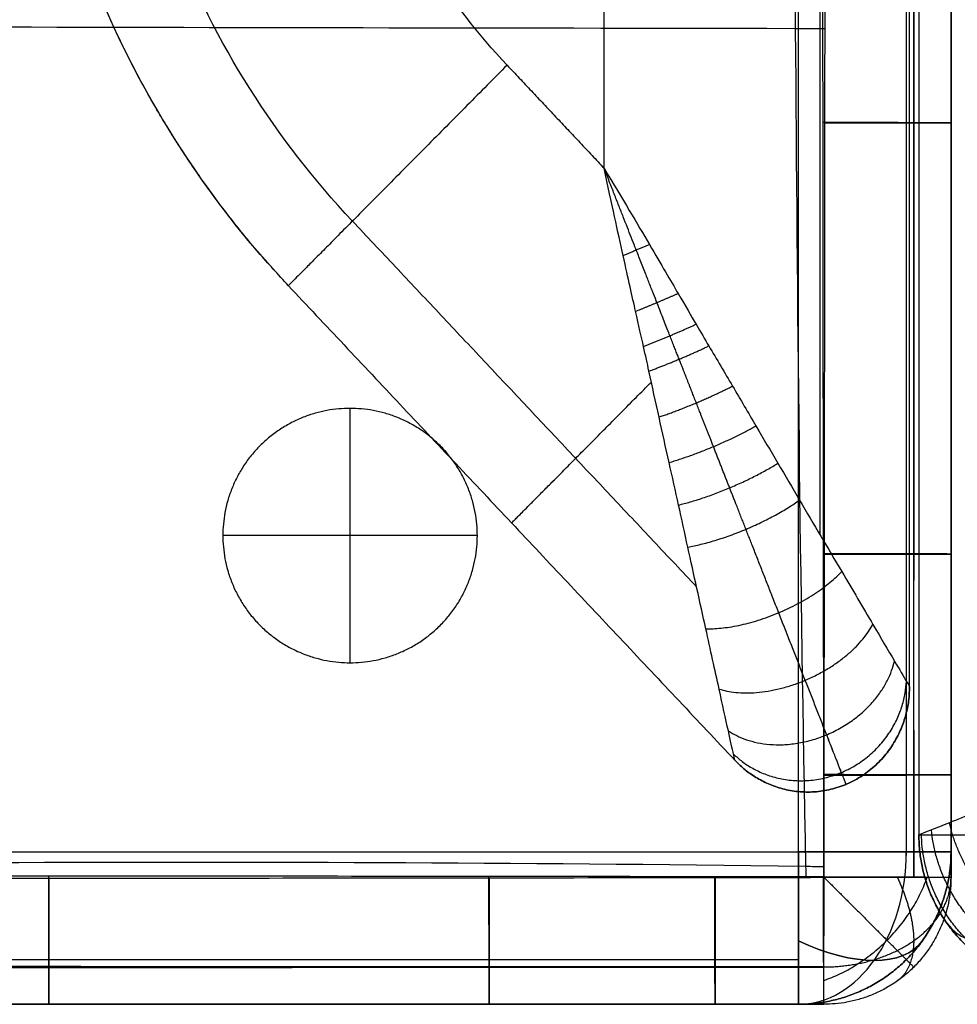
# Model space of a CAD drawing. Header units: millimetres. Extents: x 1391 to 4391, y -7600 to -6096.
# Tile 24 of 39: x 4094 to 4278, y -7600 to -7406. Entities that reach past the tile are written whole.
import ezdxf

# ---------------------------------------------------------------- set-up
doc = ezdxf.new("R2010")
doc.units = ezdxf.units.MM
doc.layers.add('COMPO2', color=9, linetype='Continuous', true_color=0x808080)

msp = doc.modelspace()

# ---------------------------------------------------------------- linework, layer by layer
at = {"layer": 'COMPO2'}
for p, q in [((4247.02, -7569.52, -544.46), (4247.02, -6249.52, -544.46)), ((4247.02, -7569.52, -722.56), (4247.02, -6249.52, -722.56)), ((4208.86, -7435.19, -20), (4208.86, -6897.98, -20)), ((4208.86, -7435.19, -320), (4208.86, -6897.98, -320)), ((4277.02, -7426.24, -378.32), (4277.02, -7426.24, -513.39)), ((4158.94, -7532.38, -722.54), (4158.94, -7482.38, -722.54)), ((4158.94, -7532.38, -767.54), (4158.94, -7482.38, -767.54)), ((4183.94, -7507.38, -722.54), (4133.94, -7507.38, -722.54)), ((4183.94, -7507.38, -767.54), (4133.94, -7507.38, -767.54)), ((4277.02, -7511.01, -378.43), (4277.02, -7511.01, -513.51)), ((4277.02, -7554.42, -378.5), (4277.02, -7554.42, -513.58)), ((3601.02, -7569.52, -544.46), (4247.02, -7569.52, -544.46)), ((3601.02, -7569.52, -722.56), (4247.02, -7569.52, -722.56)), ((4277.02, -7574.52, -378.54), (4277.02, -7574.52, -513.62)), ((4099.74, -7599.52, -378.33), (4099.74, -7599.52, -513.41)), ((4186.26, -7599.52, -378.43), (4186.26, -7599.52, -513.51)), ((4208.29, -7599.52, -378.46), (4208.29, -7599.52, -513.54)), ((4230.66, -7599.52, -378.5), (4230.66, -7599.52, -513.58))]:
    msp.add_line(p, q, dxfattribs=at)
at = {"layer": 'COMPO2', "extrusion": (0, -1, 0)}
for centre, start, end in [((4247.02, -574.46, 7569.52), 0, 90), ((4247.02, -692.56, 7569.52), 270, 0)]:
    msp.add_arc(centre, 30, start, end, dxfattribs=at)
at = {"layer": 'COMPO2', "extrusion": (-0.707107, 0, 0.707107)}
msp.add_arc((7569.52, 2596.9, -3409.3), 30, 0, 90, dxfattribs=at)
at = {"layer": 'COMPO2', "extrusion": (0.707107, 0, 0.707107)}
msp.add_arc((-7569.52, -3492.81, 2513.38), 30, 180, 270, dxfattribs=at)
at = {"layer": 'COMPO2', "extrusion": (0.503912, -0.701531, 0.503912)}
msp.add_arc((-921.15, -4982.86, 7112.3), 30, 179.9968, 250.1049, dxfattribs=at)
at = {"layer": 'COMPO2', "extrusion": (-0.503912, -0.701531, -0.503912)}
msp.add_arc((7865.41, 1353.25, 3459.61), 30, 359.9968, 70.1049, dxfattribs=at)
at = {"layer": 'COMPO2', "extrusion": (-0.503912, -0.701531, 0.503912)}
msp.add_arc((7865.41, -2447.65, 2821.14), 30, 289.8951, 0.0032, dxfattribs=at)
at = {"layer": 'COMPO2'}
for points, knots in [([(4250.85, -6244.48, -347.7), (4250.83, -6245.55, -347.7), (4249.45, -6303.54, -347.57), (4248.14, -6410.78, -347.41), (4246.8, -6579.54, -347.2), (4245.67, -6744.2, -347.06), (4245.24, -6910.15, -347), (4245.01, -7076.11, -347.03), (4245.53, -7240.69, -347.15), (4246.29, -7409.36, -347.38), (4247.31, -7516.01, -347.56), (4248.48, -7573.86, -347.69), (4248.5, -7574.57, -347.7)], [3793.011136, 3793.011136, 3793.011136, 3793.011136, 3796.112041, 3961.852613, 4127.593184, 4293.333755, 4459.074326, 4624.814897, 4790.555468, 4956.296039, 5122.03661, 5124.08438, 5124.08438, 5124.08438, 5124.08438]), ([(4250.85, -6244.56, -544.46), (4250.83, -6245.6, -544.46), (4249.45, -6303.57, -544.33), (4248.14, -6410.78, -544.17), (4246.8, -6579.54, -543.96), (4245.67, -6744.2, -543.82), (4245.24, -6910.15, -543.76), (4245.01, -7076.11, -543.79), (4245.53, -7240.69, -543.91), (4246.29, -7409.36, -544.14), (4247.31, -7515.98, -544.32), (4248.48, -7573.8, -544.45), (4248.5, -7574.47, -544.45)], [3793.093093, 3793.093093, 3793.093093, 3793.093093, 3796.112041, 3961.852613, 4127.593184, 4293.333755, 4459.074326, 4624.814897, 4790.555468, 4956.296039, 5122.03661, 5123.9951, 5123.9951, 5123.9951, 5123.9951]), ([(4251.98, -6244.56, -544.46), (4251.97, -6251.23, -544.45), (4251.96, -6257.89, -544.44), (4251.95, -6264.55, -544.42), (4251.93, -6279.01, -544.4), (4251.92, -6293.46, -544.37), (4251.9, -6307.92, -544.35), (4251.86, -6336.19, -544.31), (4251.83, -6364.47, -544.27), (4251.81, -6392.74, -544.24), (4251.75, -6450.23, -544.17), (4251.71, -6507.71, -544.11), (4251.67, -6565.2, -544.07), (4251.6, -6679.97, -543.98), (4251.52, -6909.49, -543.88), (4251.58, -7139, -543.95), (4251.66, -7253.74, -544.05), (4251.69, -7311.23, -544.1), (4251.74, -7368.72, -544.16), (4251.8, -7426.21, -544.23), (4251.83, -7454.47, -544.27), (4251.86, -7482.72, -544.3), (4251.9, -7510.98, -544.35), (4251.92, -7525.44, -544.37), (4251.93, -7539.91, -544.4), (4251.95, -7554.38, -544.42), (4251.96, -7561.08, -544.43), (4251.97, -7567.78, -544.45), (4251.98, -7574.48, -544.46)], [25.011738, 25.011738, 25.011738, 25.011738, 45.005378, 45.005378, 45.005378, 88.378862, 88.378862, 88.378862, 173.2071, 173.2071, 173.2071, 345.673466, 345.673466, 345.673466, 690.010574, 1034.247777, 1034.247777, 1034.247777, 1206.726168, 1206.726168, 1206.726168, 1291.498337, 1291.498337, 1291.498337, 1334.907117, 1334.907117, 1334.907117, 1355.009599, 1355.009599, 1355.009599, 1355.009599]), ([(4252.06, -7574.56, -347.7), (4252.07, -7567.86, -347.69), (4252.08, -7561.16, -347.68), (4252.09, -7554.46, -347.66), (4252.11, -7539.98, -347.64), (4252.13, -7525.51, -347.61), (4252.15, -7511.04, -347.59), (4252.18, -7482.78, -347.55), (4252.21, -7454.52, -347.51), (4252.24, -7426.26, -347.48), (4252.3, -7368.77, -347.41), (4252.35, -7311.27, -347.35), (4252.39, -7253.77, -347.3), (4252.46, -7139.02, -347.21), (4252.52, -6909.49, -347.14), (4252.45, -6679.95, -347.23), (4252.37, -6565.17, -347.32), (4252.34, -6507.68, -347.36), (4252.3, -6450.19, -347.42), (4252.24, -6392.69, -347.48), (4252.21, -6364.42, -347.52), (4252.18, -6336.14, -347.55), (4252.15, -6307.86, -347.59), (4252.13, -6293.4, -347.61), (4252.11, -6278.94, -347.64), (4252.09, -6264.48, -347.66), (4252.08, -6257.81, -347.68), (4252.07, -6251.15, -347.69), (4252.06, -6244.48, -347.7)], [24.989197, 24.989197, 24.989197, 24.989197, 45.091676, 45.091676, 45.091676, 88.500456, 88.500456, 88.500456, 173.272624, 173.272624, 173.272624, 345.751011, 345.751011, 345.751011, 689.988151, 1034.32532, 1034.32532, 1034.32532, 1206.791684, 1206.791684, 1206.791684, 1291.619921, 1291.619921, 1291.619921, 1334.993404, 1334.993404, 1334.993404, 1354.98704, 1354.98704, 1354.98704, 1354.98704]), ([(4277.02, -7574.52, -378.54), (4277.02, -7567.82, -378.53), (4277.02, -7561.12, -378.52), (4277.02, -7554.42, -378.5), (4277.02, -7539.95, -378.48), (4277.02, -7525.48, -378.45), (4277.02, -7511.01, -378.43), (4277.02, -7482.75, -378.39), (4277.02, -7454.49, -378.35), (4277.02, -7426.24, -378.32), (4277.02, -7368.74, -378.25), (4277.02, -7311.25, -378.19), (4277.02, -7253.76, -378.14), (4277.02, -7139.01, -378.05), (4277.02, -6909.49, -377.98), (4277.02, -6679.96, -378.07), (4277.02, -6565.18, -378.16), (4277.02, -6507.7, -378.2), (4277.02, -6450.21, -378.26), (4277.02, -6392.72, -378.32), (4277.02, -6364.44, -378.36), (4277.02, -6336.17, -378.39), (4277.02, -6307.89, -378.43), (4277.02, -6293.43, -378.46), (4277.02, -6278.97, -378.48), (4277.02, -6264.52, -378.51), (4277.02, -6257.85, -378.52), (4277.02, -6251.18, -378.53), (4277.02, -6244.52, -378.54)], [24.989197, 24.989197, 24.989197, 24.989197, 45.091676, 45.091676, 45.091676, 88.500456, 88.500456, 88.500456, 173.272624, 173.272624, 173.272624, 345.751011, 345.751011, 345.751011, 689.988151, 1034.32532, 1034.32532, 1034.32532, 1206.791684, 1206.791684, 1206.791684, 1291.619921, 1291.619921, 1291.619921, 1334.993404, 1334.993404, 1334.993404, 1354.98704, 1354.98704, 1354.98704, 1354.98704]), ([(4277.02, -6244.52, -513.62), (4277.02, -6251.18, -513.61), (4277.02, -6257.85, -513.59), (4277.02, -6264.52, -513.58), (4277.02, -6278.97, -513.56), (4277.02, -6293.43, -513.53), (4277.02, -6307.89, -513.51), (4277.02, -6336.17, -513.47), (4277.02, -6364.44, -513.43), (4277.02, -6392.72, -513.4), (4277.02, -6450.21, -513.33), (4277.02, -6507.7, -513.27), (4277.02, -6565.18, -513.23), (4277.02, -6679.96, -513.14), (4277.02, -6909.49, -513.04), (4277.02, -7139.01, -513.12), (4277.02, -7253.76, -513.21), (4277.02, -7311.25, -513.26), (4277.02, -7368.74, -513.32), (4277.02, -7426.24, -513.39), (4277.02, -7454.49, -513.42), (4277.02, -7482.75, -513.46), (4277.02, -7511.01, -513.51), (4277.02, -7525.48, -513.53), (4277.02, -7539.95, -513.55), (4277.02, -7554.42, -513.58), (4277.02, -7561.12, -513.59), (4277.02, -7567.82, -513.61), (4277.02, -7574.52, -513.62)], [25.011738, 25.011738, 25.011738, 25.011738, 45.005378, 45.005378, 45.005378, 88.378862, 88.378862, 88.378862, 173.2071, 173.2071, 173.2071, 345.673466, 345.673466, 345.673466, 690.010574, 1034.247777, 1034.247777, 1034.247777, 1206.726168, 1206.726168, 1206.726168, 1291.498337, 1291.498337, 1291.498337, 1334.907117, 1334.907117, 1334.907117, 1355.009599, 1355.009599, 1355.009599, 1355.009599]), ([(4277.02, -7574.52, -446.14), (4277.02, -7567.82, -446.14), (4277.02, -7561.12, -446.13), (4277.02, -7539.95, -446.13), (4277.02, -7525.48, -446.13), (4277.02, -7482.75, -446.13), (4277.02, -7454.49, -446.13), (4277.02, -7368.74, -446.13), (4277.02, -7311.25, -446.13), (4277.02, -7139.01, -446.13), (4277.02, -7024.27, -446.13), (4277.02, -6794.74, -446.13), (4277.02, -6679.96, -446.13), (4277.02, -6507.69, -446.13), (4277.02, -6450.21, -446.13), (4277.02, -6364.44, -446.13), (4277.02, -6336.17, -446.13), (4277.02, -6293.43, -446.13), (4277.02, -6278.97, -446.13), (4277.02, -6257.85, -446.13), (4277.02, -6251.19, -446.13), (4277.02, -6244.52, -446.14)], [4165.000155, 4165.000155, 4165.000155, 4165.000155, 4185.10366, 4185.10366, 4228.512363, 4228.512363, 4313.284203, 4313.284203, 4485.76277, 4485.76277, 4829.999999, 4829.999999, 5174.33718, 5174.33718, 5346.803651, 5346.803651, 5431.631645, 5431.631645, 5475.005061, 5475.005061, 5494.999486, 5494.999486, 5494.999486, 5494.999486]), ([(4252.26, -7407.76, -347.45), (4250.3, -7407.75, -347.43), (4188.29, -7407.64, -346.7), (4082.89, -7407.52, -345.63), (3918.01, -7406.84, -345.01), (3756.03, -7406.74, -346.07), (3648, -7406.72, -347.13), (3595.52, -7406.65, -347.56)], [-2413.461739, -2413.461739, -2413.461739, -2413.461739, -2408.082032, -2242.203735, -2076.325438, -1910.44714, -1753.781846, -1753.781846, -1753.781846, -1753.781846]), ([(4251.78, -7407.76, -544.21), (4249.98, -7407.75, -544.19), (4188.15, -7407.64, -543.46), (4082.89, -7407.52, -542.39), (3918.01, -7406.84, -541.77), (3756.14, -7406.74, -542.83), (3648.22, -7406.72, -543.89), (3595.85, -7406.65, -544.31)], [-2413.022331, -2413.022331, -2413.022331, -2413.022331, -2408.082032, -2242.203735, -2076.325438, -1910.44714, -1754.112655, -1754.112655, -1754.112655, -1754.112655]), ([(4234.54, -7551.54, -80), (4234.54, -7551.54, -77.09), (4234.32, -7550.51, -70.19), (4233.22, -7545.62, -60.15), (4231.34, -7537.04, -50.33), (4228.63, -7524.77, -41.16), (4225.9, -7512.43, -34.88), (4223.48, -7501.39, -30.56), (4221.59, -7492.86, -27.81), (4219.63, -7484.1, -25.49), (4217.99, -7476.56, -23.88), (4216.67, -7470.52, -22.81), (4215.19, -7463.98, -21.82), (4212.8, -7453.37, -20.62), (4210.35, -7442.18, -20.01), (4208.86, -7435.19, -20)], [0, 0, 0, 0, 5.847185, 13.772968, 23.792296, 36.257941, 51.947944, 59.792946, 67.637947, 75.968248, 84.298549, 88.463699, 92.628849, 96.793999, 100.95915, 100.95915, 100.95915, 100.95915]), ([(4208.86, -7435.19, -20), (4212.51, -7441.27, -20.01), (4218.29, -7451.06, -20.62), (4223.73, -7460.38, -21.82), (4227.08, -7466.14, -22.81), (4230.2, -7471.42, -23.88), (4234.11, -7478, -25.49), (4238.6, -7485.7, -27.81), (4243, -7493.18, -30.56), (4248.7, -7502.83, -34.88), (4255.06, -7513.64, -41.16), (4261.39, -7524.4, -50.33), (4265.82, -7531.9, -60.15), (4268.33, -7536.19, -70.19), (4268.87, -7537.09, -77.09), (4268.86, -7537.09, -80)], [-100.95915, -100.95915, -100.95915, -100.95915, -96.793999, -92.628849, -88.463699, -84.298549, -75.968248, -67.637947, -59.792946, -51.947944, -36.257941, -23.792296, -13.772968, -5.847185, 0, 0, 0, 0]), ([(4234.54, -7551.54, -260), (4234.54, -7551.54, -262.92), (4234.32, -7550.51, -269.82), (4233.22, -7545.62, -279.85), (4231.34, -7537.04, -289.68), (4228.63, -7524.77, -298.85), (4225.9, -7512.43, -305.12), (4223.48, -7501.39, -309.44), (4221.59, -7492.86, -312.2), (4219.63, -7484.1, -314.51), (4217.99, -7476.56, -316.12), (4216.67, -7470.52, -317.19), (4215.19, -7463.98, -318.18), (4212.8, -7453.37, -319.39), (4210.35, -7442.18, -320), (4208.86, -7435.19, -320)], [0, 0, 0, 0, 5.847185, 13.772968, 23.792296, 36.257941, 51.947944, 59.792946, 67.637947, 75.968248, 84.298549, 88.463699, 92.628849, 96.793999, 100.95915, 100.95915, 100.95915, 100.95915]), ([(4208.86, -7435.19, -320), (4212.51, -7441.27, -320), (4218.29, -7451.06, -319.39), (4223.73, -7460.38, -318.18), (4227.08, -7466.14, -317.19), (4230.2, -7471.42, -316.12), (4234.11, -7478, -314.51), (4238.6, -7485.7, -312.2), (4243, -7493.18, -309.44), (4248.7, -7502.83, -305.12), (4255.06, -7513.64, -298.85), (4261.39, -7524.4, -289.68), (4265.82, -7531.9, -279.85), (4268.33, -7536.19, -269.82), (4268.87, -7537.09, -262.92), (4268.86, -7537.09, -260)], [-100.95915, -100.95915, -100.95915, -100.95915, -96.793999, -92.628849, -88.463699, -84.298549, -75.968248, -67.637947, -59.792946, -51.947944, -36.257941, -23.792296, -13.772968, -5.847185, 0, 0, 0, 0]), ([(4320.69, -7546.24), (4317.69, -7547.42, -0.01), (4312.94, -7549.31, -0.5), (4308.51, -7551.1, -1.46), (4305.84, -7552.18, -2.24), (4303.22, -7553.22, -3.11), (4299.83, -7554.57, -4.48), (4295.84, -7556.18, -6.53), (4291.97, -7557.73, -8.98), (4287.13, -7559.66, -12.72), (4281.78, -7561.8, -18.14), (4276.62, -7563.87, -25.79), (4273.01, -7565.31, -34.09), (4271.07, -7566.08, -42.26), (4270.68, -7566.24, -47.61), (4270.69, -7566.24, -50)], [-32.905402, -32.905402, -32.905402, -32.905402, -31.848308, -30.791215, -29.734122, -28.677029, -26.240684, -23.804339, -21.417407, -19.030475, -14.489611, -10.27234, -6.409019, -2.873393, 0, 0, 0, 0]), ([(4252.06, -7572.5, -347.7), (4250.86, -7572.48, -347.7), (4191.81, -7571.66, -347.57), (4085.39, -7571.39, -347.43), (3916.93, -7572.95, -347.32), (3755.59, -7570.64, -347.49), (3647.99, -7571.11, -347.62), (3595.99, -7571.4, -347.71)], [-2411.530999, -2411.530999, -2411.530999, -2411.530999, -2408.082032, -2242.203735, -2076.325438, -1910.44714, -1754.667299, -1754.667299, -1754.667299, -1754.667299]), ([(4251.97, -7572.5, -544.46), (4250.8, -7572.48, -544.46), (4191.79, -7571.66, -544.32), (4085.39, -7571.39, -544.19), (3916.93, -7572.95, -544.08), (3755.61, -7570.64, -544.25), (3648.03, -7571.11, -544.38), (3596.06, -7571.4, -544.47)], [-2411.445965, -2411.445965, -2411.445965, -2411.445965, -2408.082032, -2242.203735, -2076.325438, -1910.44714, -1754.735049, -1754.735049, -1754.735049, -1754.735049]), ([(3595.99, -7574.55, -347.72), (3646.42, -7574.6, -347.64), (3696.84, -7574.65, -347.59), (3747.26, -7574.7, -347.53), (3805.92, -7574.75, -347.48), (3864.59, -7574.79, -347.41), (3923.27, -7574.8, -347.4), (3982.1, -7574.81, -347.39), (4040.93, -7574.78, -347.44), (4099.76, -7574.73, -347.49), (4128.6, -7574.71, -347.52), (4157.45, -7574.68, -347.55), (4186.29, -7574.65, -347.59), (4201.09, -7574.63, -347.61), (4215.89, -7574.61, -347.63), (4230.7, -7574.59, -347.66), (4237.82, -7574.58, -347.67), (4244.94, -7574.57, -347.69), (4252.06, -7574.56, -347.7)], [24.987565, 24.987565, 24.987565, 24.987565, 176.240511, 176.240511, 176.240511, 352.231829, 352.231829, 352.231829, 528.702175, 528.702175, 528.702175, 615.226414, 615.226414, 615.226414, 659.622512, 659.622512, 659.622512, 680.982791, 680.982791, 680.982791, 680.982791]), ([(4251.98, -7574.48, -544.46), (4244.86, -7574.47, -544.45), (4237.74, -7574.46, -544.43), (4230.62, -7574.45, -544.42), (4215.83, -7574.43, -544.39), (4201.03, -7574.41, -544.37), (4186.23, -7574.4, -544.35), (4157.4, -7574.36, -544.31), (4128.56, -7574.33, -544.27), (4099.72, -7574.31, -544.25), (4040.9, -7574.26, -544.19), (3982.08, -7574.23, -544.14), (3923.27, -7574.24, -544.15), (3864.62, -7574.25, -544.16), (3805.96, -7574.29, -544.23), (3747.3, -7574.35, -544.29), (3696.88, -7574.39, -544.34), (3646.47, -7574.45, -544.4), (3596.06, -7574.49, -544.48)], [25.016756, 25.016756, 25.016756, 25.016756, 46.377041, 46.377041, 46.377041, 90.77314, 90.77314, 90.77314, 177.29738, 177.29738, 177.29738, 353.767727, 353.767727, 353.767727, 529.759046, 529.759046, 529.759046, 681.011935, 681.011935, 681.011935, 681.011935]), ([(3596.02, -7599.52, -378.56), (3646.44, -7599.52, -378.48), (3696.86, -7599.52, -378.43), (3747.28, -7599.52, -378.38), (3805.94, -7599.52, -378.32), (3864.6, -7599.52, -378.25), (3923.27, -7599.52, -378.24), (3982.09, -7599.52, -378.23), (4040.92, -7599.52, -378.28), (4099.74, -7599.52, -378.33), (4128.58, -7599.52, -378.36), (4157.42, -7599.52, -378.39), (4186.26, -7599.52, -378.43), (4201.06, -7599.52, -378.45), (4215.86, -7599.52, -378.48), (4230.66, -7599.52, -378.5), (4237.78, -7599.52, -378.52), (4244.9, -7599.52, -378.53), (4252.02, -7599.52, -378.54)], [24.987565, 24.987565, 24.987565, 24.987565, 176.240511, 176.240511, 176.240511, 352.231829, 352.231829, 352.231829, 528.702175, 528.702175, 528.702175, 615.226414, 615.226414, 615.226414, 659.622512, 659.622512, 659.622512, 680.982791, 680.982791, 680.982791, 680.982791]), ([(4252.02, -7599.52, -513.62), (4244.9, -7599.52, -513.61), (4237.78, -7599.52, -513.59), (4230.66, -7599.52, -513.58), (4215.86, -7599.52, -513.55), (4201.06, -7599.52, -513.53), (4186.26, -7599.52, -513.51), (4157.42, -7599.52, -513.47), (4128.58, -7599.52, -513.43), (4099.74, -7599.52, -513.41), (4040.92, -7599.52, -513.35), (3982.09, -7599.52, -513.3), (3923.27, -7599.52, -513.31), (3864.6, -7599.52, -513.32), (3805.94, -7599.52, -513.39), (3747.28, -7599.52, -513.45), (3696.86, -7599.52, -513.5), (3646.44, -7599.52, -513.56), (3596.02, -7599.52, -513.64)], [25.016756, 25.016756, 25.016756, 25.016756, 46.377041, 46.377041, 46.377041, 90.77314, 90.77314, 90.77314, 177.29738, 177.29738, 177.29738, 353.767727, 353.767727, 353.767727, 529.759046, 529.759046, 529.759046, 681.011935, 681.011935, 681.011935, 681.011935]), ([(3596.02, -7599.52, -446.14), (3646.44, -7599.52, -446.12), (3696.86, -7599.52, -446.13), (3805.94, -7599.52, -446.14), (3864.6, -7599.52, -446.12), (3982.09, -7599.52, -446.12), (4040.92, -7599.52, -446.14), (4128.58, -7599.52, -446.13), (4157.42, -7599.52, -446.13), (4193.61, -7599.52, -446.13), (4200.95, -7599.52, -446.13), (4215.75, -7599.52, -446.13), (4223.2, -7599.52, -446.13), (4237.78, -7599.52, -446.13), (4244.9, -7599.52, -446.13), (4252.02, -7599.52, -446.14)], [3459.002441, 3459.002441, 3459.002441, 3459.002441, 3610.255288, 3610.255288, 3786.246802, 3786.246802, 3962.716809, 3962.716809, 4049.241065, 4049.241065, 4071.267973, 4071.267973, 4093.63716, 4093.63716, 4114.99763, 4114.99763, 4114.99763, 4114.99763])]:
    msp.add_open_spline(points, degree=3, knots=knots, dxfattribs=at)
for points, weights, degree, knots in [([(4269.68, -6244.55, -535.45), (4269.68, -6251.21, -535.44), (4269.68, -6257.88, -535.43), (4269.68, -6264.54, -535.42), (4269.67, -6279, -535.4), (4269.66, -6293.46, -535.39), (4269.66, -6307.91, -535.37), (4269.64, -6336.19, -535.34), (4269.63, -6364.47, -535.32), (4269.62, -6392.73, -535.3), (4269.6, -6450.25, -535.26), (4269.59, -6507.73, -535.22), (4269.57, -6565.2, -535.19), (4269.55, -6680.04, -535.13), (4269.52, -6909.51, -535.07), (4269.54, -7138.94, -535.12), (4269.57, -7253.75, -535.18), (4269.58, -7311.22, -535.21), (4269.6, -7368.7, -535.25), (4269.62, -7426.22, -535.29), (4269.63, -7454.47, -535.32), (4269.64, -7482.72, -535.34), (4269.66, -7510.99, -535.37), (4269.66, -7525.45, -535.38), (4269.67, -7539.92, -535.4), (4269.68, -7554.39, -535.42), (4269.68, -7561.09, -535.43), (4269.68, -7567.79, -535.44), (4269.68, -7574.49, -535.45)], [0.853263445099, 0.853198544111, 0.853134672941, 0.853071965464, 0.852935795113, 0.852804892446, 0.852680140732, 0.852435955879, 0.852216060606, 0.852019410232, 0.85161988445, 0.851308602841, 0.851054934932, 0.850552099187, 0.849999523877, 0.850427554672, 0.850961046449, 0.851226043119, 0.851563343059, 0.8519868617, 0.852195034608, 0.852425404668, 0.852673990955, 0.852801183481, 0.852932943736, 0.853067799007, 0.853130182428, 0.853193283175, 0.853256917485], 3, [25.011738, 25.011738, 25.011738, 25.011738, 45.005378, 45.005378, 45.005378, 88.378862, 88.378862, 88.378862, 173.2071, 173.2071, 173.2071, 345.673466, 345.673466, 345.673466, 690.010574, 1034.247777, 1034.247777, 1034.247777, 1206.726168, 1206.726168, 1206.726168, 1291.498337, 1291.498337, 1291.498337, 1334.907117, 1334.907117, 1334.907117, 1355.009599, 1355.009599, 1355.009599, 1355.009599]), ([(4269.71, -7574.55, -356.75), (4269.72, -7567.85, -356.74), (4269.72, -7561.15, -356.74), (4269.72, -7554.44, -356.73), (4269.73, -7539.97, -356.71), (4269.74, -7525.5, -356.69), (4269.74, -7511.03, -356.68), (4269.76, -7482.78, -356.65), (4269.77, -7454.52, -356.63), (4269.78, -7426.25, -356.6), (4269.8, -7368.79, -356.56), (4269.82, -7311.28, -356.52), (4269.83, -7253.77, -356.49), (4269.85, -7139.08, -356.43), (4269.88, -6909.47, -356.39), (4269.85, -6679.89, -356.45), (4269.82, -6565.17, -356.5), (4269.81, -6507.67, -356.53), (4269.8, -6450.17, -356.57), (4269.78, -6392.7, -356.61), (4269.77, -6364.42, -356.63), (4269.76, -6336.14, -356.65), (4269.74, -6307.87, -356.68), (4269.74, -6293.41, -356.69), (4269.73, -6278.95, -356.71), (4269.72, -6264.49, -356.73), (4269.72, -6257.82, -356.74), (4269.72, -6251.15, -356.74), (4269.71, -6244.49, -356.75)], [0.853848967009, 0.853912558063, 0.853975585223, 0.854037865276, 0.85417249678, 0.854303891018, 0.854430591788, 0.854678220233, 0.854907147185, 0.855113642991, 0.855533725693, 0.855866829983, 0.856128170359, 0.856653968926, 0.857073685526, 0.856531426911, 0.856035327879, 0.855784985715, 0.855477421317, 0.855081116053, 0.854886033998, 0.854667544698, 0.854424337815, 0.854300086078, 0.854169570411, 0.854033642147, 0.853971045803, 0.85390725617, 0.853842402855], 3, [24.989197, 24.989197, 24.989197, 24.989197, 45.091676, 45.091676, 45.091676, 88.500456, 88.500456, 88.500456, 173.272624, 173.272624, 173.272624, 345.751011, 345.751011, 345.751011, 689.988151, 1034.32532, 1034.32532, 1034.32532, 1206.791684, 1206.791684, 1206.791684, 1291.619921, 1291.619921, 1291.619921, 1334.993404, 1334.993404, 1334.993404, 1354.98704, 1354.98704, 1354.98704, 1354.98704]), ([(4256.4, -7556.27, -80), (4256.41, -7556.31, -75.47), (4255.55, -7554.11, -65.07), (4252.41, -7546.11, -52.96), (4248.12, -7535.2, -43.55), (4242.83, -7521.71, -35.88), (4237.84, -7509.01, -30.96), (4233.54, -7498.05, -27.7), (4230.29, -7489.77, -25.65), (4226.98, -7481.34, -23.96), (4224.16, -7474.16, -22.79), (4221.91, -7468.43, -22.02), (4219.48, -7462.23, -21.35), (4215.54, -7452.21, -20.55), (4211.42, -7441.71, -20.09), (4208.86, -7435.19, -20)], [0.68829467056, 0.688098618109, 0.698848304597, 0.740390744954, 0.79538952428, 0.853510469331, 0.895877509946, 0.925478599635, 0.944725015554, 0.961115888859, 0.972389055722, 0.979923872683, 0.984849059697, 0.989064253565, 0.991411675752, 0.992472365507], 3, [0, 0, 0, 0, 5.847185, 13.772968, 23.792296, 36.257941, 51.947944, 59.792946, 67.637947, 75.968248, 84.298549, 88.463699, 92.628849, 96.793999, 100.95915, 100.95915, 100.95915, 100.95915]), ([(4256.4, -7556.27, -260), (4256.41, -7556.31, -264.54), (4255.55, -7554.11, -274.94), (4252.41, -7546.11, -287.04), (4248.12, -7535.2, -296.45), (4242.83, -7521.71, -304.12), (4237.84, -7509.01, -309.04), (4233.54, -7498.05, -312.31), (4230.29, -7489.77, -314.35), (4226.98, -7481.34, -316.05), (4224.16, -7474.16, -317.21), (4221.91, -7468.43, -317.99), (4219.48, -7462.23, -318.66), (4215.54, -7452.21, -319.45), (4211.42, -7441.71, -319.91), (4208.86, -7435.19, -320)], [0.68829467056, 0.688098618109, 0.698848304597, 0.740390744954, 0.79538952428, 0.853510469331, 0.895877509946, 0.925478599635, 0.944725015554, 0.961115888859, 0.972389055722, 0.979923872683, 0.984849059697, 0.989064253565, 0.991411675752, 0.992472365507], 3, [0, 0, 0, 0, 5.847185, 13.772968, 23.792296, 36.257941, 51.947944, 59.792946, 67.637947, 75.968248, 84.298549, 88.463699, 92.628849, 96.793999, 100.95915, 100.95915, 100.95915, 100.95915]), ([(4158.94, -7532.38, -722.54), (4133.94, -7532.38, -722.54), (4133.94, -7507.38, -722.54), (4133.94, -7482.38, -722.54), (4158.94, -7482.38, -722.54), (4183.94, -7482.38, -722.54), (4183.94, -7507.38, -722.54), (4183.94, -7532.38, -722.54), (4158.94, -7532.38, -722.54)], [1, 0.707106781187, 1, 0.707106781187, 1, 0.707106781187, 1, 0.707106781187, 1], 2, [-157.079633, -157.079633, -157.079633, -117.809725, -117.809725, -78.539816, -78.539816, -39.269908, -39.269908, 0, 0, 0]), ([(4158.94, -7532.38, -767.54), (4133.94, -7532.38, -767.54), (4133.94, -7507.38, -767.54), (4133.94, -7482.38, -767.54), (4158.94, -7482.38, -767.54), (4183.94, -7482.38, -767.54), (4183.94, -7507.38, -767.54), (4183.94, -7532.38, -767.54), (4158.94, -7532.38, -767.54)], [1, 0.707106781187, 1, 0.707106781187, 1, 0.707106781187, 1, 0.707106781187, 1], 2, [-157.079633, -157.079633, -157.079633, -117.809725, -117.809725, -78.539816, -78.539816, -39.269908, -39.269908, 0, 0, 0]), ([(4158.94, -7532.38, -745.04), (4133.94, -7532.38, -745.04), (4133.94, -7507.38, -745.04), (4133.94, -7482.38, -745.04), (4158.94, -7482.38, -745.04), (4183.94, -7482.38, -745.04), (4183.94, -7507.38, -745.04), (4183.94, -7532.38, -745.04), (4158.94, -7532.38, -745.04)], [1, 0.707106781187, 1, 0.707106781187, 1, 0.707106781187, 1, 0.707106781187, 1], 2, [-157.079633, -157.079633, -157.079633, -117.809725, -117.809725, -78.539816, -78.539816, -39.269908, -39.269908, 0, 0, 0]), ([(4251.99, -7592.18, -535.45), (4262.34, -7592.19, -535.46), (4269.68, -7587.03, -529.07), (4277.02, -7581.85, -522.68), (4277.02, -7574.53, -513.62)], [0.996639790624, 0.922329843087, 1, 0.922225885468, 0.996838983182], 2, [63.146762, 63.146762, 63.146762, 82.770388, 82.770388, 102.420279, 102.420279, 102.420279]), ([(4252.06, -7574.56, -347.7), (4259.29, -7581.79, -347.73), (4264.44, -7586.94, -356.59), (4269.7, -7592.2, -365.65), (4269.7, -7592.2, -378.54)], [0.850932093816, 0.788838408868, 0.853562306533, 0.787496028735, 0.853562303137], 2, [54.701359, 54.701359, 54.701359, 74.100565, 74.100565, 93.902114, 93.902114, 93.902114]), ([(4266.42, -7574.49, -538.83), (4269.68, -7581.39, -536.01), (4269.68, -7587.03, -529.07), (4269.67, -7592.66, -522.13), (4266.42, -7594.96, -513.62)], [0.971609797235, 0.939198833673, 1, 0.939198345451, 0.971610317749], 2, [23.90669, 23.90669, 23.90669, 39.274769, 39.274769, 54.642971, 54.642971, 54.642971]), ([(3596, -7592.21, -356.76), (3646.41, -7592.22, -356.71), (3696.82, -7592.24, -356.68), (3747.26, -7592.26, -356.64), (3805.9, -7592.28, -356.61), (3864.59, -7592.29, -356.56), (3923.27, -7592.3, -356.55), (3982.1, -7592.3, -356.55), (4040.95, -7592.29, -356.58), (4099.75, -7592.27, -356.62), (4128.6, -7592.26, -356.63), (4157.45, -7592.25, -356.65), (4186.28, -7592.24, -356.68), (4201.09, -7592.24, -356.69), (4215.89, -7592.23, -356.71), (4230.69, -7592.22, -356.73), (4237.81, -7592.22, -356.73), (4244.93, -7592.22, -356.74), (4252.05, -7592.21, -356.75)], [0.85377825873, 0.854082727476, 0.854462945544, 0.854787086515, 0.855165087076, 0.855470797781, 0.855521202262, 0.855571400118, 0.855383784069, 0.855045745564, 0.854879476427, 0.854672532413, 0.854433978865, 0.85431172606, 0.854181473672, 0.854045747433, 0.853980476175, 0.853913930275, 0.853846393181], 3, [24.987565, 24.987565, 24.987565, 24.987565, 176.240511, 176.240511, 176.240511, 352.231829, 352.231829, 352.231829, 528.702175, 528.702175, 528.702175, 615.226414, 615.226414, 615.226414, 659.622512, 659.622512, 659.622512, 680.982791, 680.982791, 680.982791, 680.982791]), ([(4251.99, -7592.18, -535.45), (4244.87, -7592.18, -535.44), (4237.75, -7592.18, -535.43), (4230.63, -7592.17, -535.42), (4215.83, -7592.17, -535.4), (4201.04, -7592.16, -535.38), (4186.24, -7592.15, -535.37), (4157.4, -7592.14, -535.34), (4128.56, -7592.13, -535.32), (4099.73, -7592.12, -535.31), (4040.88, -7592.11, -535.27), (3982.09, -7592.1, -535.24), (3923.27, -7592.1, -535.24), (3864.62, -7592.1, -535.25), (3805.99, -7592.12, -535.3), (3747.29, -7592.14, -535.33), (3696.9, -7592.15, -535.37), (3646.48, -7592.17, -535.4), (3596.05, -7592.19, -535.46)], [0.853259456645, 0.853191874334, 0.853125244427, 0.853059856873, 0.852923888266, 0.852793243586, 0.852670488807, 0.852430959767, 0.852222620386, 0.852055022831, 0.851714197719, 0.85152453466, 0.851575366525, 0.851626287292, 0.8519351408, 0.852315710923, 0.852642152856, 0.8530235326, 0.853328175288], 3, [25.016756, 25.016756, 25.016756, 25.016756, 46.377041, 46.377041, 46.377041, 90.77314, 90.77314, 90.77314, 177.29738, 177.29738, 177.29738, 353.767727, 353.767727, 353.767727, 529.759046, 529.759046, 529.759046, 681.011935, 681.011935, 681.011935, 681.011935])]:
    msp.add_rational_spline(points, weights, degree=degree, knots=knots, dxfattribs=at)
for points, degree in [([(4268.24, -7569.52, -553.24), (4268.24, -6909.52, -553.24), (4268.24, -6249.52, -553.24)], 2), ([(4268.24, -7569.52, -713.78), (4268.24, -6909.52, -713.78), (4268.24, -6249.52, -713.78)], 2), ([(4277.02, -7569.52, -574.46), (4277.02, -6909.52, -574.46), (4277.02, -6249.52, -574.46)], 2), ([(4277.02, -7569.52, -692.56), (4277.02, -6909.52, -692.56), (4277.02, -6249.52, -692.56)], 2), ([(4277.02, -7569.52, -633.51), (4277.02, -6909.52, -633.51), (4277.02, -6249.52, -633.51)], 2), ([(4270.69, -6266.24, -720), (4270.69, -6916.24, -720), (4270.69, -7566.24, -720)], 2), ([(4270.69, -6266.24, -50), (4270.69, -6916.24, -50), (4270.69, -7566.24, -50)], 2), ([(4270.69, -6266.24, -375), (4270.69, -6916.24, -375), (4270.69, -7566.24, -375)], 2), ([(4251.29, -7507.24, -37.58), (4251.29, -7202.61, -37.58), (4251.29, -6897.98, -37.58)], 2), ([(4251.29, -7507.24, -302.43), (4251.29, -7202.61, -302.43), (4251.29, -6897.98, -302.43)], 2), ([(4268.86, -7537.09, -80), (4268.86, -7217.53, -80), (4268.86, -6897.98, -80)], 2), ([(4268.86, -7537.09, -260), (4268.86, -7217.53, -260), (4268.86, -6897.98, -260)], 2), ([(4268.86, -7537.09, -170), (4268.86, -7217.53, -170), (4268.86, -6897.98, -170)], 2), ([(4146.81, -7458.26, -260), (4130.18, -7440.61, -260), (4103.65, -7398.55, -260), (4094.31, -7349.25, -260), (4094.33, -7324.59, -260)], 3), ([(4146.81, -7458.26, -80), (4130.18, -7440.61, -80), (4103.65, -7398.55, -80), (4094.31, -7349.25, -80), (4094.33, -7324.59, -80)], 3), ([(4159.4, -7445.56, -37.58), (4144.35, -7429.59, -37.58), (4120.34, -7391.52, -37.58), (4111.89, -7346.91, -37.58), (4111.91, -7324.59, -37.58)], 3), ([(4159.4, -7445.56, -302.43), (4144.35, -7429.59, -302.43), (4120.34, -7391.52, -302.43), (4111.89, -7346.91, -302.43), (4111.91, -7324.59, -302.43)], 3), ([(4189.79, -7414.91, -320), (4178.55, -7402.98, -320), (4160.63, -7374.56, -320), (4154.32, -7341.25, -320), (4154.33, -7324.59, -320)], 3), ([(4189.79, -7414.91, -20), (4178.55, -7402.98, -20), (4160.63, -7374.56, -20), (4154.32, -7341.25, -20), (4154.33, -7324.59, -20)], 3), ([(4189.79, -7414.91, -20), (4199.33, -7425.05, -20), (4208.86, -7435.19, -20)], 2), ([(4189.79, -7414.91, -320), (4199.33, -7425.05, -320), (4208.86, -7435.19, -320)], 2), ([(4159.4, -7445.56, -37.58), (4193.2, -7481.51, -37.58), (4227.01, -7517.46, -37.58)], 2), ([(4159.4, -7445.56, -302.43), (4193.2, -7481.51, -302.43), (4227.01, -7517.46, -302.43)], 2), ([(4146.81, -7458.26, -80), (4146.81, -7458.26, -170), (4146.81, -7458.26, -260)], 2), ([(4146.81, -7458.26, -80), (4190.67, -7504.9, -80), (4234.54, -7551.54, -80)], 2), ([(4146.81, -7458.26, -260), (4190.67, -7504.9, -260), (4234.54, -7551.54, -260)], 2), ([(4146.81, -7458.26, -170), (4190.67, -7504.9, -170), (4234.54, -7551.54, -170)], 2), ([(4158.94, -7482.38, -722.54), (4158.94, -7482.38, -745.04), (4158.94, -7482.38, -767.54)], 2), ([(4181.6, -7495.25, -80), (4181.6, -7495.25, -170), (4181.6, -7495.25, -260)], 2), ([(4133.94, -7507.38, -722.54), (4133.94, -7507.38, -745.04), (4133.94, -7507.38, -767.54)], 2), ([(4183.94, -7507.38, -722.54), (4183.94, -7507.38, -745.04), (4183.94, -7507.38, -767.54)], 2), ([(4158.94, -7532.38, -722.54), (4158.94, -7532.38, -745.04), (4158.94, -7532.38, -767.54)], 2), ([(4268.86, -7537.09, -260), (4268.86, -7537.09, -170), (4268.86, -7537.09, -80)], 2), ([(4234.54, -7551.54, -260), (4234.54, -7551.54, -170), (4234.54, -7551.54, -80)], 2), ([(4256.4, -7556.27, -260), (4256.4, -7556.27, -170), (4256.4, -7556.27, -80)], 2), ([(4270.69, -7566.24, -50), (4270.69, -7566.24, -385), (4270.69, -7566.24, -720)], 2), ([(4277.02, -7569.52, -692.56), (4277.02, -7569.52, -633.51), (4277.02, -7569.52, -574.46)], 2), ([(3601.02, -7590.73, -553.24), (3924.02, -7590.73, -553.24), (4247.02, -7590.73, -553.24)], 2), ([(3601.02, -7590.73, -713.78), (3924.02, -7590.73, -713.78), (4247.02, -7590.73, -713.78)], 2), ([(4268.24, -7590.73, -692.56), (4268.24, -7590.73, -633.51), (4268.24, -7590.73, -574.46)], 2), ([(4269.7, -7592.2, -378.54), (4269.7, -7592.2, -446.08), (4269.7, -7592.2, -513.62)], 2), ([(3601.02, -7599.52, -574.46), (3924.02, -7599.52, -574.46), (4247.02, -7599.52, -574.46)], 2), ([(3601.02, -7599.52, -692.56), (3924.02, -7599.52, -692.56), (4247.02, -7599.52, -692.56)], 2), ([(3601.02, -7599.52, -633.51), (3924.02, -7599.52, -633.51), (4247.02, -7599.52, -633.51)], 2), ([(4247.02, -7599.52, -692.56), (4247.02, -7599.52, -633.51), (4247.02, -7599.52, -574.46)], 2), ([(4252.02, -7599.52, -378.54), (4252.02, -7599.52, -446.08), (4252.02, -7599.52, -513.62)], 2)]:
    msp.add_open_spline(points, degree=degree, dxfattribs=at)
for points, weights in [([(4146.81, -7458.26, -170), (4094.33, -7402.47, -170), (4094.33, -7324.59, -170)], [1, 0.926380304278, 1]), ([(4189.79, -7414.91, -320), (4146.81, -7458.26, -320), (4146.81, -7458.26, -260)], [1, 0.707106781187, 1]), ([(4189.79, -7414.91, -20), (4146.81, -7458.26, -20), (4146.81, -7458.26, -80)], [1, 0.707106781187, 1]), ([(4277.02, -7426.24, -513.39), (4277.02, -7426.21, -544.51), (4251.8, -7426.21, -544.23)], [1, 0.703973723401, 1]), ([(4252.24, -7426.26, -347.48), (4277.02, -7426.26, -347.75), (4277.02, -7426.24, -378.32)], [1, 0.710227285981, 1]), ([(4212.59, -7452.34, -20.66), (4215.16, -7451.22, -20.47), (4217.75, -7450.17, -20.66)], [1, 0.977897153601, 1]), ([(4212.59, -7452.34, -319.34), (4215.16, -7451.22, -319.54), (4217.75, -7450.17, -319.34)], [1, 0.977897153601, 1]), ([(4215.04, -7463.3, -21.79), (4219.23, -7461.61, -20.85), (4223.38, -7459.79, -21.79)], [1, 0.969461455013, 1]), ([(4215.04, -7463.3, -318.22), (4219.23, -7461.61, -319.15), (4223.38, -7459.79, -318.22)], [1, 0.969461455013, 1]), ([(4216.59, -7470.19, -22.78), (4221.82, -7468.19, -21.19), (4226.91, -7465.84, -22.78)], [1, 0.95960577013, 1]), ([(4216.59, -7470.19, -317.22), (4221.82, -7468.19, -318.81), (4226.91, -7465.84, -317.22)], [1, 0.95960577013, 1]), ([(4217.66, -7475.05, -23.63), (4223.65, -7472.85, -21.53), (4229.42, -7470.1, -23.63)], [1, 0.948298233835, 1]), ([(4217.66, -7475.05, -316.37), (4223.65, -7472.85, -318.48), (4229.42, -7470.1, -316.37)], [1, 0.948298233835, 1]), ([(4190.67, -7504.9, -80), (4190.67, -7504.9, -38.9), (4218.13, -7477.2, -24.05)], [1, 0.778958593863, 0.891549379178]), ([(4190.67, -7504.9, -260), (4190.67, -7504.9, -301.11), (4218.13, -7477.2, -315.95)], [1, 0.778958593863, 0.891549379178]), ([(4219.63, -7484.08, -25.56), (4227.07, -7481.57, -22.31), (4234.09, -7478, -25.56)], [1, 0.921169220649, 1]), ([(4219.63, -7484.08, -314.44), (4227.07, -7481.57, -317.69), (4234.09, -7478, -314.44)], [1, 0.921169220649, 1]), ([(4221.63, -7493.02, -27.94), (4230.54, -7490.4, -23.27), (4238.69, -7485.84, -27.94)], [1, 0.887664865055, 1]), ([(4221.63, -7493.02, -312.07), (4230.54, -7490.4, -316.74), (4238.69, -7485.84, -312.07)], [1, 0.887664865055, 1]), ([(4223.48, -7501.38, -30.65), (4233.86, -7498.85, -24.33), (4242.99, -7493.16, -30.65)], [1, 0.849842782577, 1]), ([(4223.48, -7501.38, -309.35), (4233.86, -7498.85, -315.67), (4242.99, -7493.16, -309.35)], [1, 0.849842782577, 1]), ([(4225.29, -7509.64, -33.9), (4237.26, -7507.53, -25.57), (4247.26, -7500.4, -33.9)], [1, 0.805334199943, 1]), ([(4225.29, -7509.64, -306.11), (4237.26, -7507.53, -314.44), (4247.26, -7500.4, -306.11)], [1, 0.805334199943, 1]), ([(4277.02, -7511.01, -513.51), (4277.02, -7510.98, -544.5), (4251.9, -7510.98, -544.35)], [1, 0.70534798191, 1]), ([(4252.15, -7511.04, -347.59), (4277.02, -7511.04, -347.74), (4277.02, -7511.01, -378.43)], [1, 0.708861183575, 1]), ([(4228.83, -7525.69, -42.29), (4244.57, -7526.14, -28.72), (4255.53, -7514.45, -42.29)], [1, 0.693387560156, 1]), ([(4228.83, -7525.69, -297.71), (4244.57, -7526.14, -311.29), (4255.53, -7514.45, -297.71)], [1, 0.693387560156, 1]), ([(4231.45, -7537.56, -51.49), (4251.49, -7543.79, -32.68), (4261.65, -7524.84, -51.49)], [1, 0.579376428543, 1]), ([(4231.45, -7537.56, -288.52), (4251.49, -7543.79, -307.32), (4261.65, -7524.84, -288.52)], [1, 0.579376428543, 1]), ([(4233.26, -7545.78, -61.38), (4258.89, -7562.63, -39.96), (4265.9, -7532.05, -61.38)], [1, 0.473908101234, 1]), ([(4233.26, -7545.78, -278.62), (4258.89, -7562.63, -300.05), (4265.9, -7532.05, -278.62)], [1, 0.473908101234, 1]), ([(4234.27, -7550.34, -71.43), (4266.06, -7580.88, -56.33), (4268.25, -7536.04, -71.43)], [1, 0.399245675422, 1]), ([(4234.27, -7550.34, -268.58), (4266.06, -7580.88, -283.67), (4268.25, -7536.04, -268.58)], [1, 0.399245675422, 1]), ([(4234.54, -7551.54, -80), (4268.86, -7588.03, -80), (4268.86, -7537.09, -80)], [1, 0.37658934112, 1]), ([(4268.86, -7537.09, -260), (4268.86, -7588.03, -260), (4234.54, -7551.54, -260)], [1, 0.37658934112, 1]), ([(4234.54, -7551.54, -170), (4268.86, -7588.03, -170), (4268.86, -7537.09, -170)], [1, 0.37658934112, 1]), ([(4277.02, -7554.42, -513.58), (4277.02, -7554.38, -544.51), (4251.95, -7554.38, -544.42)], [1, 0.706135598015, 1]), ([(4252.09, -7554.46, -347.66), (4277.02, -7554.45, -347.75), (4277.02, -7554.42, -378.5)], [1, 0.708075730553, 1]), ([(4301.67, -7593.77, -34.49), (4275.66, -7591.27, -26.81), (4273.15, -7565.25, -34.49)], [1, 0.740352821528, 1]), ([(4303.09, -7590.24, -26.25), (4281.55, -7585.37, -17.24), (4276.69, -7563.84, -26.25)], [1, 0.782853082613, 1]), ([(4300.69, -7596.24, -720), (4270.69, -7596.24, -720), (4270.69, -7566.24, -720)], [1, 0.707106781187, 1]), ([(4270.69, -7566.24, -720), (4270.69, -7566.24, -750), (4300.69, -7566.24, -750)], [1, 0.707106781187, 1]), ([(4270.69, -7566.24, -50), (4270.69, -7596.24, -50), (4300.69, -7596.24, -50)], [1, 0.707106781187, 1]), ([(4300.69, -7596.24, -385), (4270.69, -7596.24, -385), (4270.69, -7566.24, -385)], [1, 0.707106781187, 1]), ([(4300.89, -7595.73, -42.86), (4271.79, -7595.13, -38.75), (4271.2, -7566.03, -42.86)], [1, 0.714264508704, 1]), ([(4247.02, -7569.52, -544.46), (4247.02, -7599.52, -544.46), (4247.02, -7599.52, -574.46)], [1, 0.707106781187, 1]), ([(4247.02, -7599.52, -574.46), (4277.02, -7599.52, -574.46), (4277.02, -7569.52, -574.46)], [1, 0.707106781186, 1]), ([(4277.02, -7569.52, -692.56), (4277.02, -7599.52, -692.56), (4247.02, -7599.52, -692.56)], [1, 0.707106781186, 1]), ([(4247.02, -7599.52, -692.56), (4247.02, -7599.52, -722.56), (4247.02, -7569.52, -722.56)], [1, 0.707106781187, 1]), ([(4247.02, -7599.52, -633.51), (4277.02, -7599.52, -633.51), (4277.02, -7569.52, -633.51)], [1, 0.707106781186, 1]), ([(4099.74, -7599.52, -513.41), (4099.72, -7599.52, -544.51), (4099.72, -7574.31, -544.25)], [1, 0.704110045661, 1]), ([(4099.76, -7574.73, -347.49), (4099.76, -7599.52, -347.75), (4099.74, -7599.52, -378.33)], [1, 0.710091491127, 1]), ([(4186.26, -7599.52, -513.51), (4186.23, -7599.52, -544.5), (4186.23, -7574.4, -544.35)], [1, 0.705340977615, 1]), ([(4186.29, -7574.65, -347.59), (4186.29, -7599.52, -347.74), (4186.26, -7599.52, -378.43)], [1, 0.708867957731, 1]), ([(4230.66, -7599.52, -513.58), (4230.62, -7599.52, -544.51), (4230.62, -7574.45, -544.42)], [1, 0.706119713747, 1]), ([(4230.7, -7574.59, -347.66), (4230.7, -7599.52, -347.75), (4230.66, -7599.52, -378.5)], [1, 0.708091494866, 1]), ([(4251.98, -7574.48, -544.46), (4277.02, -7574.48, -544.51), (4277.02, -7574.52, -513.62)], [1, 0.706513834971, 1]), ([(4252.02, -7599.52, -513.62), (4251.98, -7599.52, -544.51), (4251.98, -7574.48, -544.46)], [1, 0.70651891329, 1]), ([(4277.02, -7574.52, -378.54), (4277.02, -7599.52, -378.54), (4252.02, -7599.52, -378.54)], [1, 0.707124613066, 1]), ([(4277.02, -7574.52, -513.62), (4277.02, -7599.52, -513.62), (4252.02, -7599.52, -513.62)], [1, 0.707124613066, 1]), ([(4277.02, -7574.52, -446.08), (4277.02, -7599.52, -446.08), (4252.02, -7599.52, -446.08)], [1, 0.707124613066, 1]), ([(4252.02, -7599.52, -378.54), (4252.06, -7599.52, -347.75), (4252.06, -7574.56, -347.7)], [1, 0.707692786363, 1]), ([(4252.04, -7594.83, -360.57), (4267.18, -7589.68, -351.74), (4272.33, -7574.54, -360.57)], [0.938503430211, 0.768619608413, 0.938506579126]), ([(4252.06, -7574.56, -347.7), (4277.02, -7574.56, -347.75), (4277.02, -7574.52, -378.54)], [1, 0.707697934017, 1])]:
    msp.add_rational_spline(points, weights, degree=2, dxfattribs=at)

doc.saveas('drawing.dxf')
